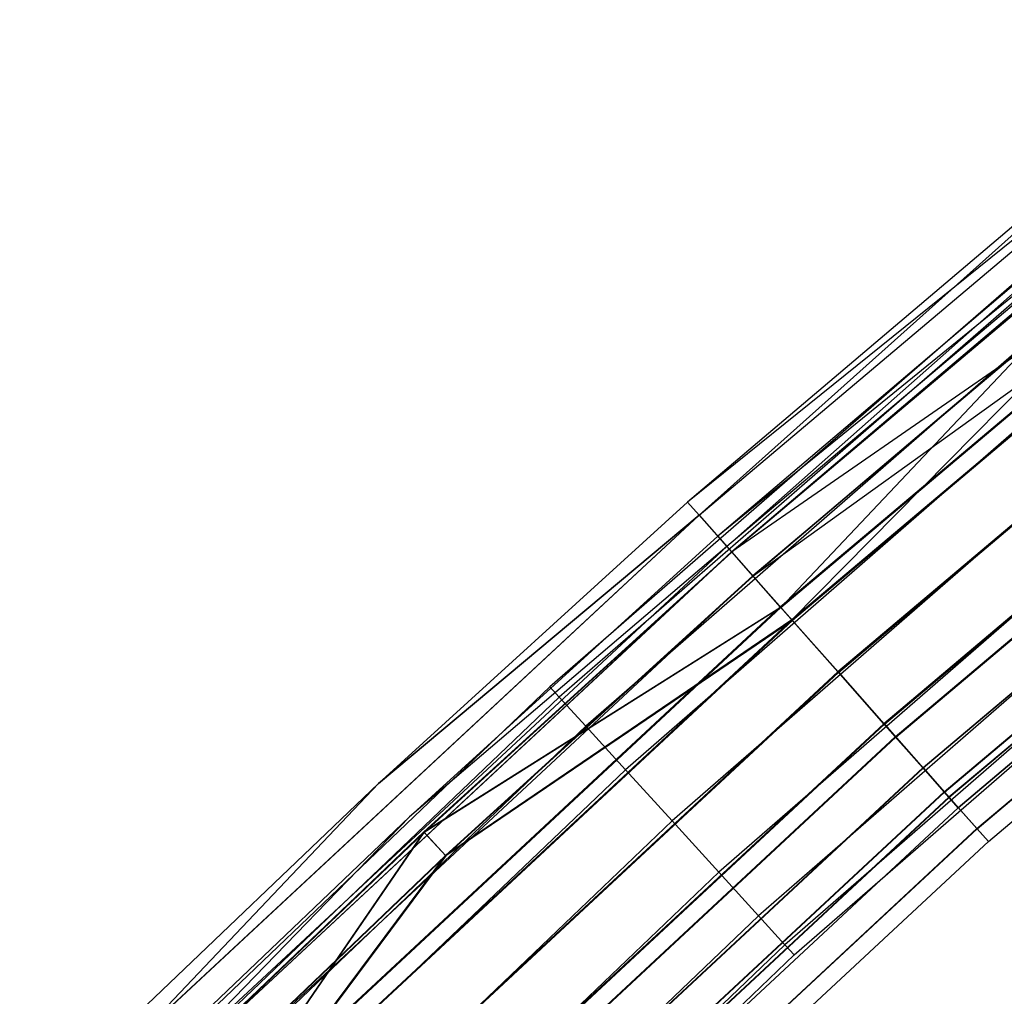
# Model space of a CAD drawing. Extents: x -176 to 176, y -176 to 176.
# Tile 116 of 208: x -124 to -113, y 126 to 137. Entities that reach past the tile are written whole.
import ezdxf

# ---------------------------------------------------------------- set-up
doc = ezdxf.new("R2010")
doc.units = 0
doc.header["$LTSCALE"] = 25.4
doc.layers.get('0').update_dxf_attribs({"linetype": 'CONTINUOUS'})

# ---------------------------------------------------------------- blocks, each defined once
blk = doc.blocks.new('BIURKOWA_B_STL')
at = {"color": 0}
for p, q in [((-109.776, 136.685, 196.044), (-116.378, 131.364, 197)), ((-109.776, 136.685, 196.044), (-116.378, 131.364, 197)), ((-116.252, 131.221, 196.044), (-109.776, 136.685, 196.044)), ((-116.252, 131.221, 196.044), (-109.776, 136.685, 196.044)), ((-116.252, 131.221, 408.957), (-109.776, 136.684, 408.957)), ((-116.252, 131.221, 408.957), (-109.776, 136.684, 408.957)), ((-109.487, 136.324, 408.765), (-116.046, 130.989, 408)), ((-109.487, 136.324, 408.765), (-116.046, 130.989, 408)), ((-109.487, 136.324, 196.235), (-115.946, 130.876, 196.235)), ((-109.487, 136.324, 196.235), (-115.946, 130.876, 196.235)), ((-109.487, 136.324, 408.765), (-115.946, 130.875, 408.765)), ((-109.487, 136.324, 408.765), (-115.946, 130.875, 408.765)), ((-115.893, 130.816, 195.233), (-109.437, 136.263, 195.233)), ((-115.893, 130.816, 195.233), (-109.437, 136.263, 195.233)), ((-115.892, 130.816, 409.768), (-109.437, 136.262, 409.768)), ((-115.892, 130.816, 409.768), (-109.437, 136.262, 409.768)), ((-110.756, 136.137, 408), (-116.378, 131.364, 408)), ((-110.756, 136.137, 197), (-116.378, 131.364, 197)), ((-110.756, 136.137, 408), (-116.378, 131.364, 408)), ((-110.756, 136.137, 197), (-116.378, 131.364, 197)), ((-116.252, 131.221, 408.957), (-110.756, 136.137, 408)), ((-116.252, 131.221, 408.957), (-110.756, 136.137, 408)), ((-109.216, 135.987, 195.587), (-115.659, 130.551, 195.587)), ((-109.216, 135.987, 195.587), (-115.659, 130.551, 195.587)), ((-109.216, 135.986, 409.414), (-115.658, 130.551, 409.414)), ((-109.216, 135.986, 409.414), (-115.658, 130.551, 409.414)), ((-110.44, 135.749, 197), (-116.046, 130.989, 197)), ((-110.44, 135.749, 408), (-116.046, 130.989, 408)), ((-110.44, 135.749, 197), (-116.046, 130.989, 197)), ((-110.44, 135.749, 408), (-116.046, 130.989, 408)), ((-115.946, 130.876, 196.235), (-110.44, 135.749, 197)), ((-115.946, 130.876, 196.235), (-110.44, 135.749, 197)), ((-108.929, 135.63, 405.69), (-115.892, 130.816, 406.232)), ((-108.929, 135.63, 405.69), (-115.892, 130.816, 406.232)), ((-115.356, 130.21, 194.691), (-108.93, 135.631, 194.691)), ((-115.356, 130.21, 194.691), (-108.93, 135.631, 194.691)), ((-115.355, 130.208, 410.31), (-108.929, 135.63, 410.31)), ((-115.355, 130.208, 410.31), (-108.929, 135.63, 410.31)), ((-115.355, 130.208, 405.69), (-108.929, 135.63, 405.69)), ((-115.355, 130.208, 405.69), (-108.929, 135.63, 405.69)), ((-115.35, 130.203, 199.312), (-108.925, 135.624, 199.312)), ((-115.35, 130.203, 199.312), (-108.925, 135.624, 199.312)), ((-110.294, 135.569, 406.232), (-115.892, 130.816, 406.232)), ((-110.294, 135.569, 406.232), (-115.892, 130.816, 406.232)), ((-110.29, 135.565, 198.773), (-115.889, 130.811, 198.773)), ((-110.29, 135.565, 198.773), (-115.889, 130.811, 198.773)), ((-115.35, 130.203, 199.312), (-110.29, 135.565, 198.773)), ((-115.35, 130.203, 199.312), (-110.29, 135.565, 198.773)), ((-108.805, 135.475, 198.851), (-115.654, 130.547, 198.42)), ((-108.805, 135.475, 198.851), (-115.654, 130.547, 198.42)), ((-115.229, 130.066, 195.153), (-108.81, 135.482, 195.153)), ((-115.229, 130.066, 195.153), (-108.81, 135.482, 195.153)), ((-115.228, 130.065, 409.848), (-108.809, 135.48, 409.848)), ((-108.809, 135.48, 406.152), (-115.228, 130.065, 406.152)), ((-108.809, 135.48, 406.152), (-115.228, 130.065, 406.152)), ((-115.228, 130.065, 409.848), (-108.809, 135.48, 409.848)), ((-108.805, 135.475, 198.851), (-115.223, 130.06, 198.851)), ((-108.805, 135.475, 198.851), (-115.223, 130.06, 198.851)), ((-115.658, 130.551, 406.586), (-110.071, 135.295, 406.586)), ((-115.658, 130.551, 406.586), (-110.071, 135.295, 406.586)), ((-110.067, 135.291, 198.42), (-115.654, 130.547, 198.42)), ((-110.067, 135.291, 198.42), (-115.654, 130.547, 198.42)), ((-115.228, 130.065, 406.152), (-110.071, 135.295, 406.586)), ((-115.228, 130.065, 406.152), (-110.071, 135.295, 406.586)), ((-114.722, 129.494, 194.5), (-108.331, 134.885, 194.5)), ((-114.722, 129.494, 194.5), (-108.331, 134.885, 194.5)), ((-108.331, 134.885, 195), (-114.722, 129.494, 195)), ((-108.331, 134.885, 195), (-114.722, 129.494, 195)), ((-114.72, 129.492, 410.5), (-108.33, 134.884, 410.5)), ((-114.72, 129.492, 410.5), (-108.33, 134.884, 410.5)), ((-114.72, 129.492, 405.5), (-108.33, 134.884, 405.5)), ((-114.72, 129.492, 405.5), (-108.33, 134.884, 405.5)), ((-108.33, 134.884, 406), (-114.72, 129.492, 406)), ((-108.33, 134.884, 406), (-114.72, 129.492, 406)), ((-108.33, 134.884, 410), (-114.72, 129.492, 410)), ((-108.33, 134.884, 410), (-114.72, 129.492, 410)), ((-114.716, 129.487, 199.5), (-108.326, 134.878, 199.5)), ((-114.716, 129.487, 199.5), (-108.326, 134.878, 199.5)), ((-108.326, 134.878, 199), (-114.716, 129.487, 199)), ((-108.326, 134.878, 199), (-114.716, 129.487, 199)), ((-111.798, 134.633, 408), (-117.897, 129.327, 408)), ((-111.798, 134.633, 408), (-117.897, 129.327, 408)), ((-111.798, 134.633, 197), (-117.897, 129.327, 197)), ((-111.798, 134.633, 197), (-117.897, 129.327, 197)), ((-111.701, 134.516, 408.765), (-117.794, 129.214, 408.765)), ((-111.701, 134.516, 408.765), (-117.794, 129.214, 408.765)), ((-111.701, 134.516, 407.235), (-117.794, 129.214, 407.235)), ((-111.701, 134.516, 407.235), (-117.794, 129.214, 407.235)), ((-111.701, 134.516, 197.765), (-117.794, 129.214, 197.765)), ((-111.701, 134.516, 197.765), (-117.794, 129.214, 197.765)), ((-111.701, 134.516, 196.235), (-117.794, 129.214, 196.235)), ((-111.701, 134.516, 196.235), (-117.794, 129.214, 196.235)), ((-107.852, 134.289, 195.151), (-114.214, 128.921, 195.151)), ((-107.852, 134.289, 195.151), (-114.214, 128.921, 195.151)), ((-114.213, 128.919, 406.152), (-107.851, 134.287, 406.152)), ((-107.851, 134.287, 409.848), (-114.213, 128.919, 409.848)), ((-107.851, 134.287, 409.848), (-114.213, 128.919, 409.848)), ((-114.213, 128.919, 406.152), (-107.851, 134.287, 406.152)), ((-114.209, 128.915, 198.845), (-107.847, 134.282, 198.845)), ((-114.209, 128.915, 198.845), (-107.847, 134.282, 198.845)), ((-111.424, 134.183, 409.414), (-117.502, 128.894, 409.414)), ((-111.424, 134.183, 409.414), (-117.502, 128.894, 409.414)), ((-111.424, 134.183, 406.586), (-117.502, 128.894, 406.586)), ((-111.424, 134.183, 406.586), (-117.502, 128.894, 406.586)), ((-111.424, 134.183, 198.414), (-117.502, 128.894, 198.414)), ((-111.424, 134.183, 198.414), (-117.502, 128.894, 198.414)), ((-111.424, 134.183, 195.586), (-117.502, 128.894, 195.586)), ((-111.424, 134.183, 195.586), (-117.502, 128.894, 195.586)), ((-114.088, 128.778, 194.689), (-107.733, 134.14, 194.689)), ((-114.088, 128.778, 194.689), (-107.733, 134.14, 194.689)), ((-114.086, 128.776, 410.31), (-107.731, 134.138, 410.31)), ((-114.086, 128.776, 410.31), (-107.731, 134.138, 410.31)), ((-114.086, 128.776, 405.69), (-107.731, 134.138, 405.69)), ((-114.086, 128.776, 405.69), (-107.731, 134.138, 405.69)), ((-114.082, 128.772, 199.307), (-107.727, 134.133, 199.307)), ((-114.082, 128.772, 199.307), (-107.727, 134.133, 199.307)), ((-113.784, 128.436, 195.583), (-107.446, 133.783, 195.583)), ((-113.784, 128.436, 195.583), (-107.446, 133.783, 195.583)), ((-107.444, 133.781, 406.586), (-113.782, 128.434, 406.586)), ((-107.444, 133.781, 409.414), (-113.782, 128.434, 409.414)), ((-107.444, 133.781, 409.414), (-113.782, 128.434, 409.414)), ((-107.444, 133.781, 406.586), (-113.782, 128.434, 406.586)), ((-107.442, 133.778, 198.41), (-113.78, 128.431, 198.41)), ((-107.442, 133.778, 198.41), (-113.78, 128.431, 198.41)), ((-111.009, 133.684, 409.848), (-117.065, 128.414, 409.848)), ((-111.009, 133.684, 409.848), (-117.065, 128.414, 409.848)), ((-111.009, 133.684, 406.152), (-117.065, 128.414, 406.152)), ((-111.009, 133.684, 406.152), (-117.065, 128.414, 406.152)), ((-111.009, 133.684, 198.848), (-117.065, 128.414, 198.848)), ((-111.009, 133.684, 198.848), (-117.065, 128.414, 198.848)), ((-111.009, 133.684, 195.152), (-117.065, 128.414, 195.152)), ((-111.009, 133.684, 195.152), (-117.065, 128.414, 195.152)), ((-113.55, 128.171, 195.23), (-107.225, 133.507, 195.23)), ((-113.55, 128.171, 195.23), (-107.225, 133.507, 195.23)), ((-113.548, 128.169, 409.768), (-107.223, 133.505, 409.768)), ((-113.548, 128.169, 409.768), (-107.223, 133.505, 409.768)), ((-113.548, 128.169, 406.232), (-107.223, 133.505, 406.232)), ((-113.548, 128.169, 406.232), (-107.223, 133.505, 406.232)), ((-113.545, 128.166, 198.764), (-107.221, 133.502, 198.764)), ((-113.545, 128.166, 198.764), (-107.221, 133.502, 198.764)), ((-107.174, 133.444, 196.231), (-113.496, 128.11, 196.231)), ((-107.174, 133.444, 196.231), (-113.496, 128.11, 196.231)), ((-107.173, 133.443, 407.235), (-113.495, 128.109, 407.235)), ((-107.173, 133.443, 407.235), (-113.495, 128.109, 407.235)), ((-107.173, 133.443, 408.765), (-113.495, 128.109, 408.765)), ((-107.173, 133.443, 408.765), (-113.495, 128.109, 408.765)), ((-107.172, 133.442, 197.761), (-113.494, 128.108, 197.761)), ((-107.172, 133.442, 197.761), (-113.494, 128.108, 197.761)), ((-107.078, 133.324, 196.996), (-113.394, 127.995, 196.996)), ((-107.078, 133.324, 196.996), (-113.394, 127.995, 196.996)), ((-113.394, 127.995, 408), (-107.078, 133.324, 408)), ((-113.394, 127.995, 408), (-107.078, 133.324, 408)), ((-110.521, 133.095, 410), (-116.549, 127.849, 410)), ((-110.521, 133.095, 410), (-116.549, 127.849, 410)), ((-110.521, 133.095, 406), (-116.549, 127.849, 406)), ((-110.521, 133.095, 406), (-116.549, 127.849, 406)), ((-110.521, 133.095, 199), (-116.549, 127.849, 199)), ((-110.521, 133.095, 199), (-116.549, 127.849, 199)), ((-110.521, 133.095, 195), (-116.549, 127.849, 195)), ((-110.521, 133.095, 195), (-116.549, 127.849, 195)), ((-113.19, 127.765, 196.04), (-106.885, 133.084, 196.04)), ((-113.19, 127.765, 196.04), (-106.885, 133.084, 196.04)), ((-113.189, 127.764, 408.957), (-106.884, 133.083, 408.957)), ((-113.189, 127.764, 408.957), (-106.884, 133.083, 408.957)), ((-113.189, 127.764, 407.043), (-106.884, 133.083, 407.043)), ((-113.189, 127.764, 407.043), (-106.884, 133.083, 407.043)), ((-113.187, 127.762, 197.952), (-106.883, 133.081, 197.952)), ((-113.187, 127.762, 197.952), (-106.883, 133.081, 197.952)), ((-113.062, 127.621, 408), (-106.765, 132.934, 408)), ((-113.062, 127.621, 408), (-106.765, 132.934, 408)), ((-113.062, 127.621, 196.996), (-106.765, 132.934, 196.996)), ((-113.062, 127.621, 196.996), (-106.765, 132.934, 196.996)), ((-110.032, 132.506, 409.848), (-116.034, 127.283, 409.848)), ((-110.032, 132.506, 409.848), (-116.034, 127.283, 409.848)), ((-110.032, 132.506, 406.152), (-116.034, 127.283, 406.152)), ((-110.032, 132.506, 406.152), (-116.034, 127.283, 406.152)), ((-110.032, 132.506, 198.848), (-116.034, 127.283, 198.848)), ((-110.032, 132.506, 198.848), (-116.034, 127.283, 198.848)), ((-110.032, 132.506, 195.152), (-116.034, 127.283, 195.152)), ((-110.032, 132.506, 195.152), (-116.034, 127.283, 195.152)), ((-109.617, 132.007, 409.414), (-115.597, 126.803, 409.414)), ((-109.617, 132.007, 409.414), (-115.597, 126.803, 409.414)), ((-109.617, 132.007, 406.586), (-115.597, 126.803, 406.586)), ((-109.617, 132.007, 406.586), (-115.597, 126.803, 406.586)), ((-109.617, 132.007, 198.414), (-115.597, 126.803, 198.414)), ((-109.617, 132.007, 198.414), (-115.597, 126.803, 198.414)), ((-109.617, 132.007, 195.586), (-115.597, 126.803, 195.586)), ((-109.617, 132.007, 195.586), (-115.597, 126.803, 195.586)), ((-109.34, 131.673, 408.765), (-115.305, 126.483, 408.765)), ((-109.34, 131.673, 408.765), (-115.305, 126.483, 408.765)), ((-109.34, 131.673, 407.235), (-115.305, 126.483, 407.235)), ((-109.34, 131.673, 407.235), (-115.305, 126.483, 407.235)), ((-109.34, 131.673, 197.765), (-115.305, 126.483, 197.765)), ((-109.34, 131.673, 197.765), (-115.305, 126.483, 197.765)), ((-109.34, 131.673, 196.235), (-115.305, 126.483, 196.235)), ((-109.34, 131.673, 196.235), (-115.305, 126.483, 196.235)), ((-115.202, 126.371, 408), (-109.243, 131.556, 408)), ((-115.202, 126.371, 408), (-109.243, 131.556, 408)), ((-115.202, 126.371, 197), (-109.243, 131.556, 197)), ((-115.202, 126.371, 197), (-109.243, 131.556, 197)), ((-116.378, 131.364, 408), (-119.788, 128.262, 408)), ((-116.378, 131.364, 197), (-119.788, 128.262, 197)), ((-116.378, 131.364, 408), (-119.788, 128.262, 408)), ((-116.378, 131.364, 197), (-119.788, 128.262, 197)), ((-116.378, 131.364, 408), (-116.252, 131.221, 408.957)), ((-116.378, 131.364, 408), (-116.252, 131.221, 408.957)), ((-116.378, 131.364, 197), (-116.378, 131.364, 408)), ((-116.378, 131.364, 197), (-116.378, 131.364, 408)), ((-116.252, 131.221, 196.044), (-116.378, 131.364, 197)), ((-116.252, 131.221, 196.044), (-116.378, 131.364, 197)), ((-116.252, 131.221, 408.957), (-122.456, 125.451, 408.957)), ((-116.252, 131.221, 408.957), (-122.456, 125.451, 408.957)), ((-116.252, 131.221, 196.044), (-122.456, 125.452, 196.044)), ((-116.252, 131.221, 196.044), (-122.456, 125.452, 196.044)), ((-116.252, 131.221, 408.957), (-119.788, 128.262, 408)), ((-116.252, 131.221, 408.957), (-119.788, 128.262, 408)), ((-119.788, 128.262, 197), (-116.252, 131.221, 196.044)), ((-119.788, 128.262, 197), (-116.252, 131.221, 196.044)), ((-115.892, 130.816, 409.768), (-116.252, 131.221, 408.957)), ((-115.892, 130.816, 409.768), (-116.252, 131.221, 408.957)), ((-116.252, 131.221, 196.044), (-115.893, 130.816, 195.233)), ((-116.252, 131.221, 196.044), (-115.893, 130.816, 195.233)), ((-116.046, 130.989, 197), (-119.447, 127.896, 197)), ((-116.046, 130.989, 408), (-119.447, 127.896, 408)), ((-116.046, 130.989, 197), (-119.447, 127.896, 197)), ((-116.046, 130.989, 408), (-119.447, 127.896, 408)), ((-116.046, 130.989, 197), (-115.946, 130.876, 196.235)), ((-116.046, 130.989, 197), (-115.946, 130.876, 196.235)), ((-116.046, 130.989, 408), (-116.046, 130.989, 197)), ((-116.046, 130.989, 408), (-116.046, 130.989, 197)), ((-116.046, 130.989, 408), (-115.946, 130.875, 408.765)), ((-116.046, 130.989, 408), (-115.946, 130.875, 408.765)), ((-115.946, 130.876, 196.235), (-122.133, 125.121, 196.235)), ((-115.946, 130.876, 196.235), (-122.133, 125.121, 196.235)), ((-115.946, 130.875, 408.765), (-122.133, 125.121, 408.765)), ((-115.946, 130.875, 408.765), (-122.133, 125.121, 408.765)), ((-115.946, 130.876, 196.235), (-119.447, 127.896, 197)), ((-115.946, 130.876, 196.235), (-119.447, 127.896, 197)), ((-115.946, 130.875, 408.765), (-119.447, 127.896, 408)), ((-115.946, 130.875, 408.765), (-119.447, 127.896, 408)), ((-115.659, 130.551, 195.587), (-115.946, 130.876, 196.235)), ((-115.659, 130.551, 195.587), (-115.946, 130.876, 196.235)), ((-115.946, 130.875, 408.765), (-115.658, 130.551, 409.414)), ((-115.946, 130.875, 408.765), (-115.658, 130.551, 409.414)), ((-115.893, 130.816, 195.233), (-122.078, 125.064, 195.233)), ((-115.893, 130.816, 195.233), (-122.078, 125.064, 195.233)), ((-115.892, 130.816, 409.768), (-122.077, 125.064, 409.768)), ((-115.892, 130.816, 409.768), (-122.077, 125.064, 409.768)), ((-115.892, 130.816, 406.232), (-119.288, 127.727, 406.232)), ((-115.892, 130.816, 406.232), (-119.288, 127.727, 406.232)), ((-115.889, 130.811, 198.773), (-119.284, 127.723, 198.773)), ((-115.889, 130.811, 198.773), (-119.284, 127.723, 198.773)), ((-115.893, 130.816, 195.233), (-115.356, 130.21, 194.691)), ((-115.893, 130.816, 195.233), (-115.356, 130.21, 194.691)), ((-115.658, 130.551, 406.586), (-115.892, 130.816, 406.232)), ((-115.658, 130.551, 406.586), (-115.892, 130.816, 406.232)), ((-115.355, 130.208, 410.31), (-115.892, 130.816, 409.768)), ((-115.355, 130.208, 410.31), (-115.892, 130.816, 409.768)), ((-115.355, 130.208, 405.69), (-115.892, 130.816, 406.232)), ((-115.355, 130.208, 405.69), (-115.892, 130.816, 406.232)), ((-115.889, 130.811, 198.773), (-115.35, 130.203, 199.312)), ((-115.889, 130.811, 198.773), (-115.35, 130.203, 199.312)), ((-115.654, 130.547, 198.42), (-115.889, 130.811, 198.773)), ((-115.654, 130.547, 198.42), (-115.889, 130.811, 198.773)), ((-115.659, 130.551, 195.587), (-121.831, 124.811, 195.587)), ((-115.659, 130.551, 195.587), (-121.831, 124.811, 195.587)), ((-121.83, 124.811, 409.414), (-115.658, 130.551, 409.414)), ((-121.83, 124.811, 409.414), (-115.658, 130.551, 409.414)), ((-119.047, 127.468, 406.586), (-115.658, 130.551, 406.586)), ((-119.047, 127.468, 406.586), (-115.658, 130.551, 406.586)), ((-115.654, 130.547, 198.42), (-119.043, 127.464, 198.42)), ((-115.654, 130.547, 198.42), (-119.043, 127.464, 198.42)), ((-115.229, 130.066, 195.153), (-115.659, 130.551, 195.587)), ((-115.229, 130.066, 195.153), (-115.659, 130.551, 195.587)), ((-115.658, 130.551, 406.586), (-115.228, 130.065, 406.152)), ((-115.228, 130.065, 409.848), (-115.658, 130.551, 409.414)), ((-115.658, 130.551, 406.586), (-115.228, 130.065, 406.152)), ((-115.228, 130.065, 409.848), (-115.658, 130.551, 409.414)), ((-115.654, 130.547, 198.42), (-115.223, 130.06, 198.851)), ((-115.654, 130.547, 198.42), (-115.223, 130.06, 198.851)), ((-115.356, 130.21, 194.691), (-121.512, 124.484, 194.691)), ((-115.356, 130.21, 194.691), (-121.512, 124.484, 194.691)), ((-115.355, 130.208, 405.69), (-121.511, 124.483, 405.69)), ((-115.355, 130.208, 405.69), (-121.511, 124.483, 405.69)), ((-115.355, 130.208, 410.31), (-121.511, 124.483, 410.31)), ((-115.355, 130.208, 410.31), (-121.511, 124.483, 410.31)), ((-115.35, 130.203, 199.312), (-121.506, 124.478, 199.312)), ((-115.35, 130.203, 199.312), (-121.506, 124.478, 199.312)), ((-119.288, 127.727, 406.232), (-115.355, 130.208, 405.69)), ((-119.288, 127.727, 406.232), (-115.355, 130.208, 405.69)), ((-115.35, 130.203, 199.312), (-119.284, 127.723, 198.773)), ((-115.35, 130.203, 199.312), (-119.284, 127.723, 198.773)), ((-115.356, 130.21, 194.691), (-114.722, 129.494, 194.5)), ((-115.356, 130.21, 194.691), (-114.722, 129.494, 194.5)), ((-115.355, 130.208, 405.69), (-114.72, 129.492, 405.5)), ((-114.72, 129.492, 410.5), (-115.355, 130.208, 410.31)), ((-114.72, 129.492, 410.5), (-115.355, 130.208, 410.31)), ((-115.355, 130.208, 405.69), (-114.72, 129.492, 405.5)), ((-114.716, 129.487, 199.5), (-115.35, 130.203, 199.312)), ((-114.716, 129.487, 199.5), (-115.35, 130.203, 199.312)), ((-115.229, 130.066, 195.153), (-121.378, 124.347, 195.153)), ((-115.229, 130.066, 195.153), (-121.378, 124.347, 195.153)), ((-115.228, 130.065, 409.848), (-121.377, 124.346, 409.848)), ((-115.228, 130.065, 406.152), (-121.377, 124.346, 406.152)), ((-115.228, 130.065, 406.152), (-121.377, 124.346, 406.152)), ((-115.228, 130.065, 409.848), (-121.377, 124.346, 409.848)), ((-115.223, 130.06, 198.851), (-121.372, 124.341, 198.851)), ((-115.223, 130.06, 198.851), (-121.372, 124.341, 198.851)), ((-115.228, 130.065, 406.152), (-119.047, 127.468, 406.586)), ((-115.228, 130.065, 406.152), (-119.047, 127.468, 406.586)), ((-115.223, 130.06, 198.851), (-119.043, 127.464, 198.42)), ((-115.223, 130.06, 198.851), (-119.043, 127.464, 198.42)), ((-115.229, 130.066, 195.153), (-114.722, 129.494, 195)), ((-115.229, 130.066, 195.153), (-114.722, 129.494, 195)), ((-114.72, 129.492, 406), (-115.228, 130.065, 406.152)), ((-115.228, 130.065, 409.848), (-114.72, 129.492, 410)), ((-114.72, 129.492, 406), (-115.228, 130.065, 406.152)), ((-115.228, 130.065, 409.848), (-114.72, 129.492, 410)), ((-115.223, 130.06, 198.851), (-114.716, 129.487, 199)), ((-115.223, 130.06, 198.851), (-114.716, 129.487, 199)), ((-114.722, 129.494, 194.5), (-120.844, 123.8, 194.5)), ((-114.722, 129.494, 194.5), (-120.844, 123.8, 194.5)), ((-120.844, 123.8, 195), (-114.722, 129.494, 195)), ((-120.844, 123.8, 195), (-114.722, 129.494, 195)), ((-114.72, 129.492, 405.5), (-120.842, 123.799, 405.5)), ((-114.72, 129.492, 405.5), (-120.842, 123.799, 405.5)), ((-114.72, 129.492, 410.5), (-120.842, 123.799, 410.5)), ((-114.72, 129.492, 410.5), (-120.842, 123.799, 410.5)), ((-114.72, 129.492, 406), (-120.842, 123.799, 406)), ((-114.72, 129.492, 410), (-120.842, 123.799, 410)), ((-114.72, 129.492, 410), (-120.842, 123.799, 410)), ((-114.72, 129.492, 406), (-120.842, 123.799, 406)), ((-114.716, 129.487, 199.5), (-120.838, 123.794, 199.5)), ((-114.716, 129.487, 199.5), (-120.838, 123.794, 199.5)), ((-120.838, 123.794, 199), (-114.716, 129.487, 199)), ((-120.838, 123.794, 199), (-114.716, 129.487, 199)), ((-114.722, 129.494, 194.5), (-114.088, 128.778, 194.689)), ((-114.722, 129.494, 194.5), (-114.088, 128.778, 194.689)), ((-114.214, 128.921, 195.151), (-114.722, 129.494, 195)), ((-114.214, 128.921, 195.151), (-114.722, 129.494, 195)), ((-114.72, 129.492, 405.5), (-114.086, 128.776, 405.69)), ((-114.086, 128.776, 410.31), (-114.72, 129.492, 410.5)), ((-114.086, 128.776, 410.31), (-114.72, 129.492, 410.5)), ((-114.72, 129.492, 405.5), (-114.086, 128.776, 405.69)), ((-114.213, 128.919, 406.152), (-114.72, 129.492, 406)), ((-114.213, 128.919, 406.152), (-114.72, 129.492, 406)), ((-114.72, 129.492, 410), (-114.213, 128.919, 409.848)), ((-114.72, 129.492, 410), (-114.213, 128.919, 409.848)), ((-114.082, 128.772, 199.307), (-114.716, 129.487, 199.5)), ((-114.082, 128.772, 199.307), (-114.716, 129.487, 199.5)), ((-114.209, 128.915, 198.845), (-114.716, 129.487, 199)), ((-114.209, 128.915, 198.845), (-114.716, 129.487, 199)), ((-117.897, 129.327, 408), (-123.744, 123.744, 408)), ((-117.897, 129.327, 408), (-123.744, 123.744, 408)), ((-117.897, 129.327, 197), (-123.744, 123.744, 197)), ((-117.897, 129.327, 197), (-123.744, 123.744, 197)), ((-117.897, 129.327, 408), (-117.794, 129.214, 408.765)), ((-117.897, 129.327, 408), (-117.794, 129.214, 408.765)), ((-117.794, 129.214, 407.235), (-117.897, 129.327, 408)), ((-117.794, 129.214, 407.235), (-117.897, 129.327, 408)), ((-117.897, 129.327, 197), (-117.794, 129.214, 197.765)), ((-117.897, 129.327, 197), (-117.794, 129.214, 197.765)), ((-117.794, 129.214, 196.235), (-117.897, 129.327, 197)), ((-117.794, 129.214, 196.235), (-117.897, 129.327, 197)), ((-117.794, 129.214, 408.765), (-123.636, 123.636, 408.765)), ((-117.794, 129.214, 408.765), (-123.636, 123.636, 408.765)), ((-117.794, 129.214, 407.235), (-123.636, 123.636, 407.235)), ((-117.794, 129.214, 407.235), (-123.636, 123.636, 407.235)), ((-117.794, 129.214, 197.765), (-123.636, 123.636, 197.765)), ((-117.794, 129.214, 197.765), (-123.636, 123.636, 197.765)), ((-117.794, 129.214, 196.235), (-123.636, 123.636, 196.235)), ((-117.794, 129.214, 196.235), (-123.636, 123.636, 196.235)), ((-117.794, 129.214, 408.765), (-117.502, 128.894, 409.414)), ((-117.794, 129.214, 408.765), (-117.502, 128.894, 409.414)), ((-117.502, 128.894, 406.586), (-117.794, 129.214, 407.235)), ((-117.502, 128.894, 406.586), (-117.794, 129.214, 407.235)), ((-117.794, 129.214, 197.765), (-117.502, 128.894, 198.414)), ((-117.794, 129.214, 197.765), (-117.502, 128.894, 198.414)), ((-117.502, 128.894, 195.586), (-117.794, 129.214, 196.235)), ((-117.502, 128.894, 195.586), (-117.794, 129.214, 196.235)), ((-117.502, 128.894, 409.414), (-123.329, 123.329, 409.414)), ((-117.502, 128.894, 409.414), (-123.329, 123.329, 409.414)), ((-117.502, 128.894, 406.586), (-123.329, 123.329, 406.586)), ((-117.502, 128.894, 406.586), (-123.329, 123.329, 406.586)), ((-117.502, 128.894, 198.414), (-123.329, 123.329, 198.414)), ((-117.502, 128.894, 198.414), (-123.329, 123.329, 198.414)), ((-117.502, 128.894, 195.586), (-123.329, 123.329, 195.586)), ((-117.502, 128.894, 195.586), (-123.329, 123.329, 195.586)), ((-114.214, 128.921, 195.151), (-120.31, 123.253, 195.151)), ((-114.214, 128.921, 195.151), (-120.31, 123.253, 195.151)), ((-114.213, 128.919, 406.152), (-120.308, 123.251, 406.152)), ((-114.213, 128.919, 406.152), (-120.308, 123.251, 406.152)), ((-114.213, 128.919, 409.848), (-120.308, 123.251, 409.848)), ((-114.213, 128.919, 409.848), (-120.308, 123.251, 409.848)), ((-114.209, 128.915, 198.845), (-120.304, 123.247, 198.845)), ((-114.209, 128.915, 198.845), (-120.304, 123.247, 198.845)), ((-117.502, 128.894, 409.414), (-117.065, 128.414, 409.848)), ((-117.502, 128.894, 409.414), (-117.065, 128.414, 409.848)), ((-117.065, 128.414, 406.152), (-117.502, 128.894, 406.586)), ((-117.065, 128.414, 406.152), (-117.502, 128.894, 406.586)), ((-117.502, 128.894, 198.414), (-117.065, 128.414, 198.848)), ((-117.502, 128.894, 198.414), (-117.065, 128.414, 198.848)), ((-117.065, 128.414, 195.152), (-117.502, 128.894, 195.586)), ((-117.065, 128.414, 195.152), (-117.502, 128.894, 195.586)), ((-113.784, 128.436, 195.583), (-114.214, 128.921, 195.151)), ((-113.784, 128.436, 195.583), (-114.214, 128.921, 195.151)), ((-114.213, 128.919, 406.152), (-113.782, 128.434, 406.586)), ((-114.213, 128.919, 409.848), (-113.782, 128.434, 409.414)), ((-114.213, 128.919, 409.848), (-113.782, 128.434, 409.414)), ((-114.213, 128.919, 406.152), (-113.782, 128.434, 406.586)), ((-114.209, 128.915, 198.845), (-113.78, 128.431, 198.41)), ((-114.209, 128.915, 198.845), (-113.78, 128.431, 198.41)), ((-114.088, 128.778, 194.689), (-120.176, 123.116, 194.689)), ((-114.088, 128.778, 194.689), (-120.176, 123.116, 194.689)), ((-114.086, 128.776, 405.69), (-120.174, 123.114, 405.69)), ((-114.086, 128.776, 405.69), (-120.174, 123.114, 405.69)), ((-114.086, 128.776, 410.31), (-120.174, 123.114, 410.31)), ((-114.086, 128.776, 410.31), (-120.174, 123.114, 410.31)), ((-114.082, 128.772, 199.307), (-120.17, 123.11, 199.307)), ((-114.082, 128.772, 199.307), (-120.17, 123.11, 199.307)), ((-114.088, 128.778, 194.689), (-113.55, 128.171, 195.23)), ((-114.088, 128.778, 194.689), (-113.55, 128.171, 195.23)), ((-114.086, 128.776, 405.69), (-113.548, 128.169, 406.232)), ((-113.548, 128.169, 409.768), (-114.086, 128.776, 410.31)), ((-113.548, 128.169, 409.768), (-114.086, 128.776, 410.31)), ((-114.086, 128.776, 405.69), (-113.548, 128.169, 406.232)), ((-113.545, 128.166, 198.764), (-114.082, 128.772, 199.307)), ((-113.545, 128.166, 198.764), (-114.082, 128.772, 199.307)), ((-117.065, 128.414, 409.848), (-122.871, 122.871, 409.848)), ((-117.065, 128.414, 409.848), (-122.871, 122.871, 409.848)), ((-117.065, 128.414, 406.152), (-122.871, 122.871, 406.152)), ((-117.065, 128.414, 406.152), (-122.871, 122.871, 406.152)), ((-117.065, 128.414, 198.848), (-122.871, 122.871, 198.848)), ((-117.065, 128.414, 198.848), (-122.871, 122.871, 198.848)), ((-117.065, 128.414, 195.152), (-122.871, 122.871, 195.152)), ((-117.065, 128.414, 195.152), (-122.871, 122.871, 195.152)), ((-113.784, 128.436, 195.583), (-119.856, 122.788, 195.583)), ((-113.784, 128.436, 195.583), (-119.856, 122.788, 195.583)), ((-119.855, 122.787, 406.586), (-113.782, 128.434, 406.586)), ((-113.782, 128.434, 409.414), (-119.855, 122.787, 409.414)), ((-119.855, 122.787, 406.586), (-113.782, 128.434, 406.586)), ((-113.782, 128.434, 409.414), (-119.855, 122.787, 409.414)), ((-113.78, 128.431, 198.41), (-119.852, 122.784, 198.41)), ((-113.78, 128.431, 198.41), (-119.852, 122.784, 198.41)), ((-117.065, 128.414, 409.848), (-116.549, 127.849, 410)), ((-117.065, 128.414, 409.848), (-116.549, 127.849, 410)), ((-116.549, 127.849, 406), (-117.065, 128.414, 406.152)), ((-116.549, 127.849, 406), (-117.065, 128.414, 406.152)), ((-117.065, 128.414, 198.848), (-116.549, 127.849, 199)), ((-117.065, 128.414, 198.848), (-116.549, 127.849, 199)), ((-116.549, 127.849, 195), (-117.065, 128.414, 195.152)), ((-116.549, 127.849, 195), (-117.065, 128.414, 195.152)), ((-113.784, 128.436, 195.583), (-113.496, 128.11, 196.231)), ((-113.784, 128.436, 195.583), (-113.496, 128.11, 196.231)), ((-113.495, 128.109, 407.235), (-113.782, 128.434, 406.586)), ((-113.782, 128.434, 409.414), (-113.495, 128.109, 408.765)), ((-113.495, 128.109, 407.235), (-113.782, 128.434, 406.586)), ((-113.782, 128.434, 409.414), (-113.495, 128.109, 408.765)), ((-113.78, 128.431, 198.41), (-113.494, 128.108, 197.761)), ((-113.78, 128.431, 198.41), (-113.494, 128.108, 197.761)), ((-119.788, 128.262, 408), (-122.589, 125.588, 408)), ((-119.788, 128.262, 197), (-122.589, 125.588, 197)), ((-119.788, 128.262, 408), (-122.589, 125.588, 408)), ((-119.788, 128.262, 197), (-122.589, 125.588, 197)), ((-122.456, 125.451, 408.957), (-119.788, 128.262, 408)), ((-122.456, 125.451, 408.957), (-119.788, 128.262, 408)), ((-119.788, 128.262, 197), (-122.456, 125.452, 196.044)), ((-119.788, 128.262, 197), (-122.456, 125.452, 196.044)), ((-119.788, 128.262, 197), (-119.788, 128.262, 408)), ((-119.788, 128.262, 197), (-119.788, 128.262, 408)), ((-113.55, 128.171, 195.23), (-119.609, 122.535, 195.23)), ((-113.55, 128.171, 195.23), (-119.609, 122.535, 195.23)), ((-113.548, 128.169, 406.232), (-119.608, 122.534, 406.232)), ((-113.548, 128.169, 406.232), (-119.608, 122.534, 406.232)), ((-113.548, 128.169, 409.768), (-119.608, 122.534, 409.768)), ((-113.548, 128.169, 409.768), (-119.608, 122.534, 409.768)), ((-113.545, 128.166, 198.764), (-119.605, 122.531, 198.764)), ((-113.545, 128.166, 198.764), (-119.605, 122.531, 198.764)), ((-113.55, 128.171, 195.23), (-113.19, 127.765, 196.04)), ((-113.55, 128.171, 195.23), (-113.19, 127.765, 196.04)), ((-113.548, 128.169, 406.232), (-113.189, 127.764, 407.043)), ((-113.189, 127.764, 408.957), (-113.548, 128.169, 409.768)), ((-113.189, 127.764, 408.957), (-113.548, 128.169, 409.768)), ((-113.548, 128.169, 406.232), (-113.189, 127.764, 407.043)), ((-113.187, 127.762, 197.952), (-113.545, 128.166, 198.764)), ((-113.187, 127.762, 197.952), (-113.545, 128.166, 198.764)), ((-119.553, 122.477, 196.231), (-113.496, 128.11, 196.231)), ((-119.553, 122.477, 196.231), (-113.496, 128.11, 196.231)), ((-119.552, 122.476, 408.765), (-113.495, 128.109, 408.765)), ((-113.495, 128.109, 407.235), (-119.552, 122.476, 407.235)), ((-113.495, 128.109, 407.235), (-119.552, 122.476, 407.235)), ((-119.552, 122.476, 408.765), (-113.495, 128.109, 408.765)), ((-113.494, 128.108, 197.761), (-119.55, 122.475, 197.761)), ((-113.494, 128.108, 197.761), (-119.55, 122.475, 197.761)), ((-113.394, 127.995, 196.996), (-113.496, 128.11, 196.231)), ((-113.394, 127.995, 196.996), (-113.496, 128.11, 196.231)), ((-113.394, 127.995, 408), (-113.495, 128.109, 408.765)), ((-113.394, 127.995, 408), (-113.495, 128.109, 407.235)), ((-113.394, 127.995, 408), (-113.495, 128.109, 407.235)), ((-113.394, 127.995, 408), (-113.495, 128.109, 408.765)), ((-113.494, 128.108, 197.761), (-113.394, 127.995, 196.996)), ((-113.494, 128.108, 197.761), (-113.394, 127.995, 196.996)), ((-113.394, 127.995, 196.996), (-119.445, 122.367, 196.996)), ((-113.394, 127.995, 196.996), (-119.445, 122.367, 196.996)), ((-113.394, 127.995, 408), (-119.445, 122.367, 408)), ((-113.394, 127.995, 408), (-119.445, 122.367, 408)), ((-116.549, 127.849, 410), (-122.329, 122.329, 410)), ((-116.549, 127.849, 410), (-122.329, 122.329, 410)), ((-116.549, 127.849, 406), (-122.329, 122.329, 406)), ((-116.549, 127.849, 406), (-122.329, 122.329, 406)), ((-116.549, 127.849, 199), (-122.329, 122.329, 199)), ((-116.549, 127.849, 199), (-122.329, 122.329, 199)), ((-116.549, 127.849, 195), (-122.329, 122.329, 195)), ((-116.549, 127.849, 195), (-122.329, 122.329, 195)), ((-119.447, 127.896, 197), (-122.239, 125.23, 197)), ((-119.447, 127.896, 408), (-122.239, 125.23, 408)), ((-119.447, 127.896, 197), (-122.239, 125.23, 197)), ((-119.447, 127.896, 408), (-122.239, 125.23, 408)), ((-122.133, 125.121, 196.235), (-119.447, 127.896, 197)), ((-122.133, 125.121, 196.235), (-119.447, 127.896, 197)), ((-119.447, 127.896, 408), (-122.133, 125.121, 408.765)), ((-119.447, 127.896, 408), (-122.133, 125.121, 408.765)), ((-119.447, 127.896, 408), (-119.447, 127.896, 197)), ((-119.447, 127.896, 408), (-119.447, 127.896, 197)), ((-116.549, 127.849, 410), (-116.034, 127.283, 409.848)), ((-116.549, 127.849, 410), (-116.034, 127.283, 409.848)), ((-116.034, 127.283, 406.152), (-116.549, 127.849, 406)), ((-116.034, 127.283, 406.152), (-116.549, 127.849, 406)), ((-116.549, 127.849, 199), (-116.034, 127.283, 198.848)), ((-116.549, 127.849, 199), (-116.034, 127.283, 198.848)), ((-116.034, 127.283, 195.152), (-116.549, 127.849, 195)), ((-116.034, 127.283, 195.152), (-116.549, 127.849, 195)), ((-119.288, 127.727, 406.232), (-122.077, 125.064, 406.232)), ((-119.288, 127.727, 406.232), (-122.077, 125.064, 406.232)), ((-119.284, 127.723, 198.773), (-122.073, 125.06, 198.773)), ((-119.284, 127.723, 198.773), (-122.073, 125.06, 198.773)), ((-119.288, 127.727, 406.232), (-121.511, 124.483, 405.69)), ((-119.288, 127.727, 406.232), (-121.511, 124.483, 405.69)), ((-121.506, 124.478, 199.312), (-119.284, 127.723, 198.773)), ((-121.506, 124.478, 199.312), (-119.284, 127.723, 198.773)), ((-119.047, 127.468, 406.586), (-119.288, 127.727, 406.232)), ((-119.047, 127.468, 406.586), (-119.288, 127.727, 406.232)), ((-119.043, 127.464, 198.42), (-119.284, 127.723, 198.773)), ((-119.043, 127.464, 198.42), (-119.284, 127.723, 198.773)), ((-113.19, 127.765, 196.04), (-119.23, 122.147, 196.04)), ((-113.19, 127.765, 196.04), (-119.23, 122.147, 196.04)), ((-113.189, 127.764, 407.043), (-119.229, 122.146, 407.043)), ((-113.189, 127.764, 407.043), (-119.229, 122.146, 407.043)), ((-113.189, 127.764, 408.957), (-119.229, 122.146, 408.957)), ((-113.189, 127.764, 408.957), (-119.229, 122.146, 408.957)), ((-113.187, 127.762, 197.952), (-119.228, 122.144, 197.952)), ((-113.187, 127.762, 197.952), (-119.228, 122.144, 197.952)), ((-113.19, 127.765, 196.04), (-113.062, 127.621, 196.996)), ((-113.19, 127.765, 196.04), (-113.062, 127.621, 196.996)), ((-113.189, 127.764, 407.043), (-113.062, 127.621, 408)), ((-113.062, 127.621, 408), (-113.189, 127.764, 408.957)), ((-113.062, 127.621, 408), (-113.189, 127.764, 408.957)), ((-113.189, 127.764, 407.043), (-113.062, 127.621, 408)), ((-113.062, 127.621, 196.996), (-113.187, 127.762, 197.952)), ((-113.062, 127.621, 196.996), (-113.187, 127.762, 197.952)), ((-113.062, 127.621, 408), (-119.096, 122.01, 408)), ((-113.062, 127.621, 408), (-119.096, 122.01, 408)), ((-113.062, 127.621, 196.996), (-119.096, 122.01, 196.996)), ((-113.062, 127.621, 196.996), (-119.096, 122.01, 196.996)), ((-121.83, 124.811, 406.586), (-119.047, 127.468, 406.586)), ((-121.83, 124.811, 406.586), (-119.047, 127.468, 406.586)), ((-121.377, 124.346, 406.152), (-119.047, 127.468, 406.586)), ((-121.377, 124.346, 406.152), (-119.047, 127.468, 406.586)), ((-119.043, 127.464, 198.42), (-121.826, 124.807, 198.42)), ((-119.043, 127.464, 198.42), (-121.826, 124.807, 198.42)), ((-119.043, 127.464, 198.42), (-121.372, 124.341, 198.851)), ((-119.043, 127.464, 198.42), (-121.372, 124.341, 198.851)), ((-116.034, 127.283, 409.848), (-121.788, 121.788, 409.848)), ((-116.034, 127.283, 409.848), (-121.788, 121.788, 409.848)), ((-116.034, 127.283, 406.152), (-121.788, 121.788, 406.152)), ((-116.034, 127.283, 406.152), (-121.788, 121.788, 406.152)), ((-116.034, 127.283, 198.848), (-121.788, 121.788, 198.848)), ((-116.034, 127.283, 198.848), (-121.788, 121.788, 198.848)), ((-116.034, 127.283, 195.152), (-121.788, 121.788, 195.152)), ((-116.034, 127.283, 195.152), (-121.788, 121.788, 195.152)), ((-116.034, 127.283, 409.848), (-115.597, 126.803, 409.414)), ((-116.034, 127.283, 409.848), (-115.597, 126.803, 409.414)), ((-115.597, 126.803, 406.586), (-116.034, 127.283, 406.152)), ((-115.597, 126.803, 406.586), (-116.034, 127.283, 406.152)), ((-116.034, 127.283, 198.848), (-115.597, 126.803, 198.414)), ((-116.034, 127.283, 198.848), (-115.597, 126.803, 198.414)), ((-115.597, 126.803, 195.586), (-116.034, 127.283, 195.152)), ((-115.597, 126.803, 195.586), (-116.034, 127.283, 195.152)), ((-115.597, 126.803, 409.414), (-121.329, 121.329, 409.414)), ((-115.597, 126.803, 409.414), (-121.329, 121.329, 409.414)), ((-115.597, 126.803, 406.586), (-121.329, 121.329, 406.586)), ((-115.597, 126.803, 406.586), (-121.329, 121.329, 406.586)), ((-115.597, 126.803, 198.414), (-121.329, 121.329, 198.414)), ((-115.597, 126.803, 198.414), (-121.329, 121.329, 198.414)), ((-115.597, 126.803, 195.586), (-121.329, 121.329, 195.586)), ((-115.597, 126.803, 195.586), (-121.329, 121.329, 195.586)), ((-115.597, 126.803, 409.414), (-115.305, 126.483, 408.765)), ((-115.597, 126.803, 409.414), (-115.305, 126.483, 408.765)), ((-115.597, 126.803, 406.586), (-115.305, 126.483, 407.235)), ((-115.597, 126.803, 406.586), (-115.305, 126.483, 407.235)), ((-115.597, 126.803, 198.414), (-115.305, 126.483, 197.765)), ((-115.597, 126.803, 198.414), (-115.305, 126.483, 197.765)), ((-115.597, 126.803, 195.586), (-115.305, 126.483, 196.235)), ((-115.597, 126.803, 195.586), (-115.305, 126.483, 196.235)), ((-115.305, 126.483, 408.765), (-121.023, 121.023, 408.765)), ((-115.305, 126.483, 408.765), (-121.023, 121.023, 408.765)), ((-115.305, 126.483, 407.235), (-121.023, 121.023, 407.235)), ((-115.305, 126.483, 407.235), (-121.023, 121.023, 407.235)), ((-115.305, 126.483, 197.765), (-121.023, 121.023, 197.765)), ((-115.305, 126.483, 197.765), (-121.023, 121.023, 197.765)), ((-115.305, 126.483, 196.235), (-121.023, 121.023, 196.235)), ((-115.305, 126.483, 196.235), (-121.023, 121.023, 196.235)), ((-115.305, 126.483, 408.765), (-115.202, 126.371, 408)), ((-115.305, 126.483, 408.765), (-115.202, 126.371, 408)), ((-115.305, 126.483, 407.235), (-115.202, 126.371, 408)), ((-115.305, 126.483, 407.235), (-115.202, 126.371, 408)), ((-115.305, 126.483, 197.765), (-115.202, 126.371, 197)), ((-115.305, 126.483, 197.765), (-115.202, 126.371, 197)), ((-115.305, 126.483, 196.235), (-115.202, 126.371, 197)), ((-115.305, 126.483, 196.235), (-115.202, 126.371, 197)), ((-120.915, 120.915, 408), (-115.202, 126.371, 408)), ((-120.915, 120.915, 408), (-115.202, 126.371, 408)), ((-120.915, 120.915, 197), (-115.202, 126.371, 197)), ((-120.915, 120.915, 197), (-115.202, 126.371, 197))]:
    blk.add_line(p, q, dxfattribs=at)

msp = doc.modelspace()

# ---------------------------------------------------------------- block references
at = {"color": 253}
msp.add_blockref('BIURKOWA_B_STL', (0, 0), dxfattribs=at)

doc.saveas('drawing.dxf')
